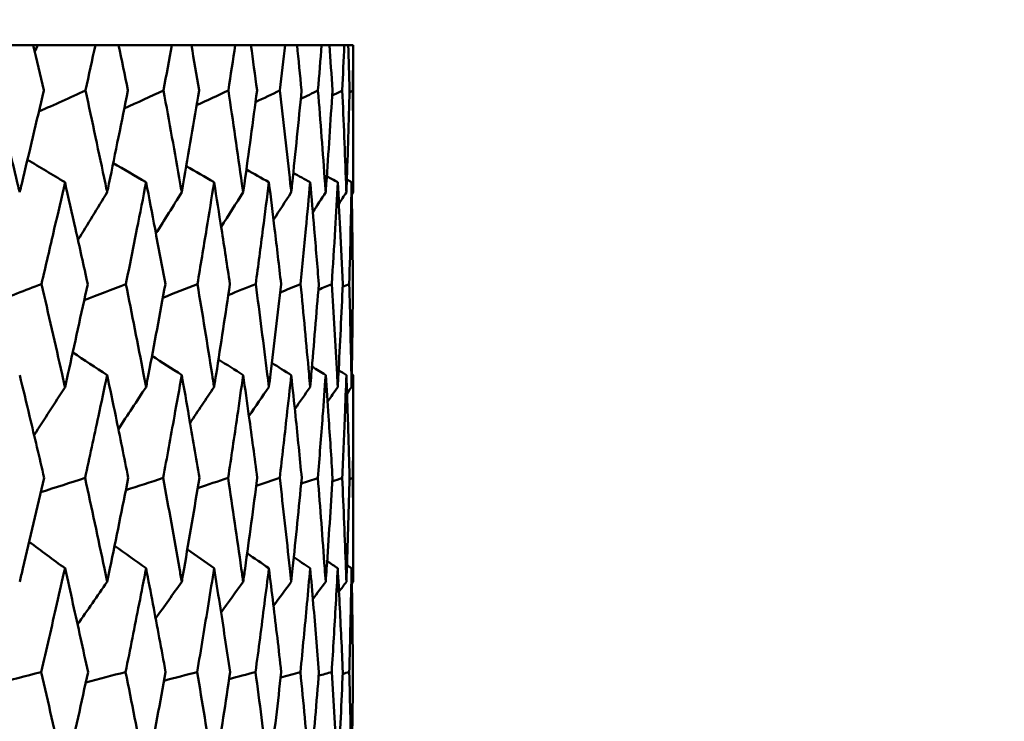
# Model space of a CAD drawing. Header units: millimetres. Extents: x 622 to 2742, y 42 to 2031.
# Tile 22 of 85: x 890.92 to 896.54, y 125.59 to 129.6. Entities that reach past the tile are written whole.
import ezdxf

# ---------------------------------------------------------------- set-up
doc = ezdxf.new("R2010")
doc.units = ezdxf.units.MM
doc.header["$LTSCALE"] = 10
doc.layers.add('Widoczne (ISO)', color=7, linetype='Continuous', lineweight=50)

msp = doc.modelspace()

# ---------------------------------------------------------------- linework, layer by layer
at = {"layer": 'Widoczne (ISO)'}
for p, q in [((890.9968, 129.4535), (890.8433, 129.4535)), ((890.9968, 129.4535), (891.0265, 129.4535)), ((891.0265, 129.4535), (891.3526, 129.4535)), ((891.4854, 129.4535), (891.3526, 129.4535)), ((891.4854, 129.4535), (891.7889, 129.4535)), ((891.9003, 129.4535), (891.7889, 129.4535)), ((891.9003, 129.4535), (892.1503, 129.4535)), ((892.24, 129.4535), (892.1503, 129.4535)), ((892.24, 129.4535), (892.4354, 129.4535)), ((892.503, 129.4535), (892.4354, 129.4535)), ((892.503, 129.4535), (892.6431, 129.4535)), ((892.6883, 129.4535), (892.6431, 129.4535)), ((892.6883, 129.4535), (892.7727, 129.4535)), ((892.7953, 129.4535), (892.7727, 129.4535)), ((892.7953, 129.4535), (892.8234, 129.4535)), ((892.8243, 129.4535), (892.8234, 129.4535)), ((892.8243, 129.4535), (892.8243, 128.6132)), ((892.8243, 127.5705), (892.8243, 126.3908))]:
    msp.add_line(p, q, dxfattribs=at)
msp.add_circle((872.8243, 92.4211), 50, dxfattribs=at)
for points, knots in [([(891.0584, 129.1942), (891.0582, 129.1948), (891.0581, 129.1953), (891.0378, 129.2817), (891.0174, 129.3676), (890.9968, 129.4535)], [0.02951568, 0.02951568, 0.02951568, 0.02951568, 0.02969929, 0.02969929, 0.05939589, 0.05939589, 0.05939589, 0.05939589]), ([(891.3526, 129.4535), (891.3341, 129.3676), (891.3154, 129.2817), (891.2964, 129.1953), (891.2963, 129.1948), (891.2962, 129.1942)], [0, 0, 0, 0, 0.02969567, 0.02969567, 0.02988021, 0.02988021, 0.02988021, 0.02988021]), ([(891.5383, 129.1942), (891.5382, 129.1948), (891.5381, 129.1953), (891.5206, 129.2817), (891.5031, 129.3676), (891.4854, 129.4535)], [0.02951568, 0.02951568, 0.02951568, 0.02951568, 0.02969929, 0.02969929, 0.05939589, 0.05939589, 0.05939589, 0.05939589]), ([(891.7889, 129.4535), (891.7733, 129.3676), (891.7575, 129.2817), (891.7414, 129.1953), (891.7413, 129.1948), (891.7412, 129.1942)], [0, 0, 0, 0, 0.02969567, 0.02969567, 0.02988021, 0.02988021, 0.02988021, 0.02988021]), ([(891.9444, 129.1942), (891.9443, 129.1948), (891.9443, 129.1953), (891.9297, 129.2817), (891.9151, 129.3676), (891.9003, 129.4535)], [0.02951568, 0.02951568, 0.02951568, 0.02951568, 0.02969929, 0.02969929, 0.05939589, 0.05939589, 0.05939589, 0.05939589]), ([(892.1503, 129.4535), (892.1376, 129.3676), (892.1248, 129.2817), (892.1117, 129.1953), (892.1116, 129.1948), (892.1115, 129.1942)], [0, 0, 0, 0, 0.02969567, 0.02969567, 0.02988021, 0.02988021, 0.02988021, 0.02988021]), ([(892.2751, 129.1942), (892.275, 129.1948), (892.2749, 129.1953), (892.2634, 129.2817), (892.2518, 129.3676), (892.24, 129.4535)], [0.02951568, 0.02951568, 0.02951568, 0.02951568, 0.02969929, 0.02969929, 0.05939589, 0.05939589, 0.05939589, 0.05939589]), ([(892.4354, 129.4535), (892.4258, 129.3676), (892.4159, 129.2817), (892.4058, 129.1953), (892.4058, 129.1948), (892.4057, 129.1942)], [0, 0, 0, 0, 0.02969567, 0.02969567, 0.02988021, 0.02988021, 0.02988021, 0.02988021]), ([(892.529, 129.1942), (892.5289, 129.1948), (892.5289, 129.1953), (892.5204, 129.2817), (892.5118, 129.3676), (892.503, 129.4535)], [0.02951568, 0.02951568, 0.02951568, 0.02951568, 0.02969929, 0.02969929, 0.05939589, 0.05939589, 0.05939589, 0.05939589]), ([(892.6431, 129.4535), (892.6365, 129.3676), (892.6297, 129.2817), (892.6227, 129.1953), (892.6227, 129.1948), (892.6227, 129.1942)], [0, 0, 0, 0, 0.02969567, 0.02969567, 0.02988021, 0.02988021, 0.02988021, 0.02988021]), ([(892.7051, 129.1942), (892.705, 129.1948), (892.705, 129.1953), (892.6996, 129.2817), (892.6941, 129.3676), (892.6883, 129.4535)], [0.02951568, 0.02951568, 0.02951568, 0.02951568, 0.02969929, 0.02969929, 0.05939589, 0.05939589, 0.05939589, 0.05939589]), ([(892.7727, 129.4535), (892.7691, 129.3676), (892.7654, 129.2817), (892.7615, 129.1953), (892.7615, 129.1948), (892.7614, 129.1942)], [0, 0, 0, 0, 0.02969567, 0.02969567, 0.02988021, 0.02988021, 0.02988021, 0.02988021]), ([(892.8027, 129.1942), (892.8027, 129.1948), (892.8027, 129.1953), (892.8004, 129.2817), (892.7979, 129.3676), (892.7953, 129.4535)], [0.02951568, 0.02951568, 0.02951568, 0.02951568, 0.02969929, 0.02969929, 0.05939589, 0.05939589, 0.05939589, 0.05939589]), ([(892.8234, 129.4535), (892.823, 129.3676), (892.8224, 129.2817), (892.8216, 129.1953), (892.8216, 129.1948), (892.8215, 129.1942)], [0, 0, 0, 0, 0.02969567, 0.02969567, 0.02988021, 0.02988021, 0.02988021, 0.02988021]), ([(890.7783, 129.1942), (890.8226, 129.0169), (890.8661, 128.8396), (890.9129, 128.6459), (890.9169, 128.6295), (890.9208, 128.6132)], [0.0297954, 0.0297954, 0.0297954, 0.0297954, 0.09092493, 0.09092493, 0.09655955, 0.09655955, 0.09655955, 0.09655955]), ([(890.9208, 128.6132), (890.9247, 128.6294), (890.9286, 128.6457), (890.9751, 128.8394), (891.0171, 129.0168), (891.0584, 129.1942)], [0.0853813, 0.0853813, 0.0853813, 0.0853813, 0.09097809, 0.09097809, 0.15214536, 0.15214536, 0.15214536, 0.15214536]), ([(891.2962, 129.1942), (891.3347, 129.0169), (891.3725, 128.8396), (891.413, 128.6459), (891.4164, 128.6295), (891.4198, 128.6132)], [0.0297954, 0.0297954, 0.0297954, 0.0297954, 0.09092493, 0.09092493, 0.09655955, 0.09655955, 0.09655955, 0.09655955]), ([(891.4198, 128.6132), (891.4232, 128.6294), (891.4265, 128.6457), (891.4667, 128.8394), (891.5029, 129.0168), (891.5383, 129.1942)], [0.0853813, 0.0853813, 0.0853813, 0.0853813, 0.09097809, 0.09097809, 0.15214536, 0.15214536, 0.15214536, 0.15214536]), ([(891.7412, 129.1942), (891.7738, 129.0169), (891.8057, 128.8396), (891.8397, 128.6459), (891.8425, 128.6295), (891.8454, 128.6132)], [0.0297954, 0.0297954, 0.0297954, 0.0297954, 0.09092493, 0.09092493, 0.09655955, 0.09655955, 0.09655955, 0.09655955]), ([(891.8454, 128.6132), (891.8482, 128.6294), (891.8511, 128.6457), (891.8848, 128.8394), (891.915, 129.0168), (891.9444, 129.1942)], [0.0853813, 0.0853813, 0.0853813, 0.0853813, 0.09097809, 0.09097809, 0.15214536, 0.15214536, 0.15214536, 0.15214536]), ([(892.1115, 129.1942), (892.1381, 129.0169), (892.1639, 128.8396), (892.1913, 128.6459), (892.1936, 128.6295), (892.1959, 128.6132)], [0.0297954, 0.0297954, 0.0297954, 0.0297954, 0.09092493, 0.09092493, 0.09655955, 0.09655955, 0.09655955, 0.09655955]), ([(892.1959, 128.6132), (892.1982, 128.6294), (892.2005, 128.6457), (892.2276, 128.8394), (892.2517, 129.0168), (892.2751, 129.1942)], [0.0853813, 0.0853813, 0.0853813, 0.0853813, 0.09097809, 0.09097809, 0.15214536, 0.15214536, 0.15214536, 0.15214536]), ([(892.4057, 129.1942), (892.4262, 129.0169), (892.4458, 128.8396), (892.4665, 128.6459), (892.4683, 128.6295), (892.47, 128.6132)], [0.0297954, 0.0297954, 0.0297954, 0.0297954, 0.09092493, 0.09092493, 0.09655955, 0.09655955, 0.09655955, 0.09655955]), ([(892.47, 128.6132), (892.4717, 128.6294), (892.4734, 128.6457), (892.4938, 128.8394), (892.5118, 129.0168), (892.529, 129.1942)], [0.0853813, 0.0853813, 0.0853813, 0.0853813, 0.09097809, 0.09097809, 0.15214536, 0.15214536, 0.15214536, 0.15214536]), ([(892.6227, 129.1942), (892.6369, 129.0169), (892.6503, 128.8396), (892.6642, 128.6459), (892.6654, 128.6295), (892.6665, 128.6132)], [0.0297954, 0.0297954, 0.0297954, 0.0297954, 0.09092493, 0.09092493, 0.09655955, 0.09655955, 0.09655955, 0.09655955]), ([(892.6665, 128.6132), (892.6677, 128.6294), (892.6688, 128.6457), (892.6824, 128.8394), (892.6941, 129.0168), (892.7051, 129.1942)], [0.0853813, 0.0853813, 0.0853813, 0.0853813, 0.09097809, 0.09097809, 0.15214536, 0.15214536, 0.15214536, 0.15214536]), ([(892.7614, 129.1942), (892.7694, 129.0169), (892.7766, 128.8396), (892.7836, 128.6459), (892.7842, 128.6295), (892.7848, 128.6132)], [0.0297954, 0.0297954, 0.0297954, 0.0297954, 0.09092493, 0.09092493, 0.09655955, 0.09655955, 0.09655955, 0.09655955]), ([(892.7848, 128.6132), (892.7854, 128.6294), (892.7859, 128.6457), (892.7927, 128.8394), (892.7981, 129.0168), (892.8027, 129.1942)], [0.0853813, 0.0853813, 0.0853813, 0.0853813, 0.09097809, 0.09097809, 0.15214536, 0.15214536, 0.15214536, 0.15214536]), ([(892.8215, 129.1942), (892.8232, 129.0169), (892.8241, 128.8396), (892.8242, 128.6459), (892.8243, 128.6295), (892.8243, 128.6132)], [0.0297954, 0.0297954, 0.0297954, 0.0297954, 0.09092493, 0.09092493, 0.09655955, 0.09655955, 0.09655955, 0.09655955]), ([(891.1793, 128.6709), (891.1592, 128.582), (891.1388, 128.4931), (891.0941, 128.2993), (891.0696, 128.1945), (891.0449, 128.0896)], [0.03078053, 0.03078053, 0.03078053, 0.03078053, 0.06149921, 0.06149921, 0.09773041, 0.09773041, 0.09773041, 0.09773041]), ([(891.3087, 128.0896), (891.2859, 128.1944), (891.2627, 128.2993), (891.2195, 128.4931), (891.1995, 128.582), (891.1793, 128.6709)], [0.02528165, 0.02528165, 0.02528165, 0.02528165, 0.06150593, 0.06150593, 0.09223152, 0.09223152, 0.09223152, 0.09223152]), ([(891.6419, 128.6709), (891.6247, 128.582), (891.6073, 128.4931), (891.569, 128.2993), (891.548, 128.1945), (891.5268, 128.0896)], [0.03078053, 0.03078053, 0.03078053, 0.03078053, 0.06149921, 0.06149921, 0.09773041, 0.09773041, 0.09773041, 0.09773041]), ([(891.7518, 128.0896), (891.7324, 128.1944), (891.7128, 128.2993), (891.6761, 128.4931), (891.6591, 128.582), (891.6419, 128.6709)], [0.02528165, 0.02528165, 0.02528165, 0.02528165, 0.06150593, 0.06150593, 0.09223152, 0.09223152, 0.09223152, 0.09223152]), ([(892.0301, 128.6709), (892.0159, 128.582), (892.0016, 128.4931), (891.9699, 128.2993), (891.9525, 128.1945), (891.9348, 128.0896)], [0.03078053, 0.03078053, 0.03078053, 0.03078053, 0.06149921, 0.06149921, 0.09773041, 0.09773041, 0.09773041, 0.09773041]), ([(892.1201, 128.0896), (892.1044, 128.1944), (892.0884, 128.2993), (892.0583, 128.4931), (892.0443, 128.582), (892.0301, 128.6709)], [0.02528165, 0.02528165, 0.02528165, 0.02528165, 0.06150593, 0.06150593, 0.09223152, 0.09223152, 0.09223152, 0.09223152]), ([(892.3426, 128.6709), (892.3315, 128.582), (892.3202, 128.4931), (892.2953, 128.2993), (892.2815, 128.1945), (892.2674, 128.0896)], [0.03078053, 0.03078053, 0.03078053, 0.03078053, 0.06149921, 0.06149921, 0.09773041, 0.09773041, 0.09773041, 0.09773041]), ([(892.4123, 128.0896), (892.4003, 128.1944), (892.3879, 128.2993), (892.3646, 128.4931), (892.3537, 128.582), (892.3426, 128.6709)], [0.02528165, 0.02528165, 0.02528165, 0.02528165, 0.06150593, 0.06150593, 0.09223152, 0.09223152, 0.09223152, 0.09223152]), ([(892.578, 128.6709), (892.5701, 128.582), (892.5619, 128.4931), (892.5438, 128.2993), (892.5337, 128.1945), (892.5233, 128.0896)], [0.03078053, 0.03078053, 0.03078053, 0.03078053, 0.06149921, 0.06149921, 0.09773041, 0.09773041, 0.09773041, 0.09773041]), ([(892.6273, 128.0896), (892.6189, 128.1944), (892.6102, 128.2993), (892.5937, 128.4931), (892.586, 128.582), (892.578, 128.6709)], [0.02528165, 0.02528165, 0.02528165, 0.02528165, 0.06150593, 0.06150593, 0.09223152, 0.09223152, 0.09223152, 0.09223152]), ([(892.7355, 128.6709), (892.7307, 128.582), (892.7257, 128.4931), (892.7145, 128.2993), (892.7081, 128.1945), (892.7015, 128.0896)], [0.03078053, 0.03078053, 0.03078053, 0.03078053, 0.06149921, 0.06149921, 0.09773041, 0.09773041, 0.09773041, 0.09773041]), ([(892.764, 128.0896), (892.7594, 128.1944), (892.7544, 128.2993), (892.7449, 128.4931), (892.7403, 128.582), (892.7355, 128.6709)], [0.02528165, 0.02528165, 0.02528165, 0.02528165, 0.06150593, 0.06150593, 0.09223152, 0.09223152, 0.09223152, 0.09223152]), ([(892.8144, 128.6709), (892.8128, 128.582), (892.811, 128.4931), (892.8067, 128.2993), (892.8041, 128.1945), (892.8012, 128.0896)], [0.03078053, 0.03078053, 0.03078053, 0.03078053, 0.06149921, 0.06149921, 0.09773041, 0.09773041, 0.09773041, 0.09773041]), ([(892.8221, 128.0896), (892.8212, 128.1944), (892.82, 128.2993), (892.8174, 128.4931), (892.816, 128.582), (892.8144, 128.6709)], [0.02528165, 0.02528165, 0.02528165, 0.02528165, 0.06150593, 0.06150593, 0.09223152, 0.09223152, 0.09223152, 0.09223152]), ([(891.0449, 128.0896), (891.0849, 127.9181), (891.1243, 127.7465), (891.1684, 127.5507), (891.1739, 127.5265), (891.1793, 127.5022)], [0.02983351, 0.02983351, 0.02983351, 0.02983351, 0.0889495, 0.0889495, 0.09731113, 0.09731113, 0.09731113, 0.09731113]), ([(891.1793, 127.5022), (891.1848, 127.5264), (891.1902, 127.5505), (891.2339, 127.7463), (891.2717, 127.918), (891.3087, 128.0896)], [0.0806421, 0.0806421, 0.0806421, 0.0806421, 0.08897282, 0.08897282, 0.14811965, 0.14811965, 0.14811965, 0.14811965]), ([(891.5268, 128.0896), (891.5611, 127.9181), (891.5948, 127.7465), (891.6326, 127.5507), (891.6372, 127.5265), (891.6419, 127.5022)], [0.02983351, 0.02983351, 0.02983351, 0.02983351, 0.0889495, 0.0889495, 0.09731113, 0.09731113, 0.09731113, 0.09731113]), ([(891.6419, 127.5022), (891.6465, 127.5264), (891.6511, 127.5505), (891.6884, 127.7463), (891.7204, 127.918), (891.7518, 128.0896)], [0.0806421, 0.0806421, 0.0806421, 0.0806421, 0.08897282, 0.08897282, 0.14811965, 0.14811965, 0.14811965, 0.14811965]), ([(891.9348, 128.0896), (891.9634, 127.9181), (891.9914, 127.7465), (892.0225, 127.5507), (892.0263, 127.5265), (892.0301, 127.5022)], [0.02983351, 0.02983351, 0.02983351, 0.02983351, 0.0889495, 0.0889495, 0.09731113, 0.09731113, 0.09731113, 0.09731113]), ([(892.0301, 127.5022), (892.0339, 127.5264), (892.0377, 127.5505), (892.0684, 127.7463), (892.0946, 127.918), (892.1201, 128.0896)], [0.0806421, 0.0806421, 0.0806421, 0.0806421, 0.08897282, 0.08897282, 0.14811965, 0.14811965, 0.14811965, 0.14811965]), ([(892.2674, 128.0896), (892.2902, 127.9181), (892.3122, 127.7465), (892.3366, 127.5507), (892.3396, 127.5265), (892.3426, 127.5022)], [0.02983351, 0.02983351, 0.02983351, 0.02983351, 0.0889495, 0.0889495, 0.09731113, 0.09731113, 0.09731113, 0.09731113]), ([(892.3426, 127.5022), (892.3456, 127.5264), (892.3485, 127.5505), (892.3725, 127.7463), (892.3928, 127.918), (892.4123, 128.0896)], [0.0806421, 0.0806421, 0.0806421, 0.0806421, 0.08897282, 0.08897282, 0.14811965, 0.14811965, 0.14811965, 0.14811965]), ([(892.5233, 128.0896), (892.5401, 127.9181), (892.5562, 127.7465), (892.5737, 127.5507), (892.5759, 127.5265), (892.578, 127.5022)], [0.02983351, 0.02983351, 0.02983351, 0.02983351, 0.0889495, 0.0889495, 0.09731113, 0.09731113, 0.09731113, 0.09731113]), ([(892.578, 127.5022), (892.5802, 127.5264), (892.5823, 127.5505), (892.5994, 127.7463), (892.6137, 127.918), (892.6273, 128.0896)], [0.0806421, 0.0806421, 0.0806421, 0.0806421, 0.08897282, 0.08897282, 0.14811965, 0.14811965, 0.14811965, 0.14811965]), ([(892.7015, 128.0896), (892.7122, 127.9181), (892.7223, 127.7465), (892.7329, 127.5507), (892.7342, 127.5265), (892.7355, 127.5022)], [0.02983351, 0.02983351, 0.02983351, 0.02983351, 0.0889495, 0.0889495, 0.09731113, 0.09731113, 0.09731113, 0.09731113]), ([(892.7355, 127.5022), (892.7368, 127.5264), (892.7381, 127.5505), (892.7482, 127.7463), (892.7565, 127.918), (892.764, 128.0896)], [0.0806421, 0.0806421, 0.0806421, 0.0806421, 0.08897282, 0.08897282, 0.14811965, 0.14811965, 0.14811965, 0.14811965]), ([(892.8012, 128.0896), (892.8059, 127.9181), (892.8098, 127.7465), (892.8135, 127.5507), (892.814, 127.5265), (892.8144, 127.5022)], [0.02983351, 0.02983351, 0.02983351, 0.02983351, 0.0889495, 0.0889495, 0.09731113, 0.09731113, 0.09731113, 0.09731113]), ([(892.8144, 127.5022), (892.8148, 127.5264), (892.8152, 127.5505), (892.8185, 127.7463), (892.8206, 127.918), (892.8221, 128.0896)], [0.0806421, 0.0806421, 0.0806421, 0.0806421, 0.08897282, 0.08897282, 0.14811965, 0.14811965, 0.14811965, 0.14811965]), ([(891.0608, 126.9831), (891.0334, 127.1004), (891.0056, 127.2178), (890.9588, 127.4136), (890.9398, 127.4921), (890.9208, 127.5705)], [0.02104899, 0.02104899, 0.02104899, 0.02104899, 0.0615671, 0.0615671, 0.08866561, 0.08866561, 0.08866561, 0.08866561]), ([(891.4198, 127.5705), (891.4033, 127.4921), (891.3867, 127.4136), (891.3449, 127.2178), (891.3196, 127.1004), (891.2939, 126.9831)], [0.03448054, 0.03448054, 0.03448054, 0.03448054, 0.06157222, 0.06157222, 0.10209717, 0.10209717, 0.10209717, 0.10209717]), ([(891.5404, 126.9831), (891.5169, 127.1004), (891.493, 127.2178), (891.4526, 127.4136), (891.4363, 127.4921), (891.4198, 127.5705)], [0.02104899, 0.02104899, 0.02104899, 0.02104899, 0.0615671, 0.0615671, 0.08866561, 0.08866561, 0.08866561, 0.08866561]), ([(891.8454, 127.5705), (891.8316, 127.4921), (891.8176, 127.4136), (891.7824, 127.2178), (891.761, 127.1004), (891.7393, 126.9831)], [0.03448054, 0.03448054, 0.03448054, 0.03448054, 0.06157222, 0.06157222, 0.10209717, 0.10209717, 0.10209717, 0.10209717]), ([(891.9462, 126.9831), (891.9266, 127.1004), (891.9067, 127.2178), (891.8729, 127.4136), (891.8592, 127.4921), (891.8454, 127.5705)], [0.02104899, 0.02104899, 0.02104899, 0.02104899, 0.0615671, 0.0615671, 0.08866561, 0.08866561, 0.08866561, 0.08866561]), ([(892.1959, 127.5705), (892.1848, 127.4921), (892.1735, 127.4136), (892.145, 127.2178), (892.1276, 127.1004), (892.1099, 126.9831)], [0.03448054, 0.03448054, 0.03448054, 0.03448054, 0.06157222, 0.06157222, 0.10209717, 0.10209717, 0.10209717, 0.10209717]), ([(892.2765, 126.9831), (892.2609, 127.1004), (892.2451, 127.2178), (892.218, 127.4136), (892.207, 127.4921), (892.1959, 127.5705)], [0.02104899, 0.02104899, 0.02104899, 0.02104899, 0.0615671, 0.0615671, 0.08866561, 0.08866561, 0.08866561, 0.08866561]), ([(892.47, 127.5705), (892.4616, 127.4921), (892.4531, 127.4136), (892.4314, 127.2178), (892.4181, 127.1004), (892.4045, 126.9831)], [0.03448054, 0.03448054, 0.03448054, 0.03448054, 0.06157222, 0.06157222, 0.10209717, 0.10209717, 0.10209717, 0.10209717]), ([(892.53, 126.9831), (892.5186, 127.1004), (892.5068, 127.2178), (892.4866, 127.4136), (892.4784, 127.4921), (892.47, 127.5705)], [0.02104899, 0.02104899, 0.02104899, 0.02104899, 0.0615671, 0.0615671, 0.08866561, 0.08866561, 0.08866561, 0.08866561]), ([(892.6665, 127.5705), (892.6609, 127.4921), (892.6552, 127.4136), (892.6405, 127.2178), (892.6313, 127.1004), (892.6218, 126.9831)], [0.03448054, 0.03448054, 0.03448054, 0.03448054, 0.06157222, 0.06157222, 0.10209717, 0.10209717, 0.10209717, 0.10209717]), ([(892.7057, 126.9831), (892.6985, 127.1004), (892.6909, 127.2178), (892.6776, 127.4136), (892.6722, 127.4921), (892.6665, 127.5705)], [0.02104899, 0.02104899, 0.02104899, 0.02104899, 0.0615671, 0.0615671, 0.08866561, 0.08866561, 0.08866561, 0.08866561]), ([(892.7848, 127.5705), (892.782, 127.4921), (892.779, 127.4136), (892.7713, 127.2178), (892.7663, 127.1004), (892.761, 126.9831)], [0.03448054, 0.03448054, 0.03448054, 0.03448054, 0.06157222, 0.06157222, 0.10209717, 0.10209717, 0.10209717, 0.10209717]), ([(892.803, 126.9831), (892.7999, 127.1004), (892.7965, 127.2178), (892.7903, 127.4136), (892.7876, 127.4921), (892.7848, 127.5705)], [0.02104899, 0.02104899, 0.02104899, 0.02104899, 0.0615671, 0.0615671, 0.08866561, 0.08866561, 0.08866561, 0.08866561]), ([(892.8243, 127.5705), (892.8243, 127.4921), (892.8241, 127.4136), (892.8234, 127.2178), (892.8226, 127.1004), (892.8215, 126.9831)], [0.03448054, 0.03448054, 0.03448054, 0.03448054, 0.06157222, 0.06157222, 0.10209717, 0.10209717, 0.10209717, 0.10209717]), ([(890.9208, 126.3908), (890.9269, 126.4159), (890.9329, 126.4411), (890.9802, 126.6385), (891.0208, 126.8108), (891.0608, 126.9831)], [0.07597559, 0.07597559, 0.07597559, 0.07597559, 0.08464777, 0.08464777, 0.14401425, 0.14401425, 0.14401425, 0.14401425]), ([(891.2939, 126.9831), (891.3313, 126.8109), (891.368, 126.6387), (891.4093, 126.4412), (891.4145, 126.416), (891.4198, 126.3908)], [0.02530969, 0.02530969, 0.02530969, 0.02530969, 0.08465152, 0.08465152, 0.09334823, 0.09334823, 0.09334823, 0.09334823]), ([(891.4198, 126.3908), (891.425, 126.4159), (891.4302, 126.4411), (891.4711, 126.6385), (891.5061, 126.8108), (891.5404, 126.9831)], [0.07597559, 0.07597559, 0.07597559, 0.07597559, 0.08464777, 0.08464777, 0.14401425, 0.14401425, 0.14401425, 0.14401425]), ([(891.7393, 126.9831), (891.7709, 126.8109), (891.8018, 126.6387), (891.8366, 126.4412), (891.841, 126.416), (891.8454, 126.3908)], [0.02530969, 0.02530969, 0.02530969, 0.02530969, 0.08465152, 0.08465152, 0.09334823, 0.09334823, 0.09334823, 0.09334823]), ([(891.8454, 126.3908), (891.8498, 126.4159), (891.8542, 126.4411), (891.8884, 126.6385), (891.9176, 126.8108), (891.9462, 126.9831)], [0.07597559, 0.07597559, 0.07597559, 0.07597559, 0.08464777, 0.08464777, 0.14401425, 0.14401425, 0.14401425, 0.14401425]), ([(892.1099, 126.9831), (892.1357, 126.8109), (892.1608, 126.6387), (892.1888, 126.4412), (892.1924, 126.416), (892.1959, 126.3908)], [0.02530969, 0.02530969, 0.02530969, 0.02530969, 0.08465152, 0.08465152, 0.09334823, 0.09334823, 0.09334823, 0.09334823]), ([(892.1959, 126.3908), (892.1995, 126.4159), (892.203, 126.4411), (892.2305, 126.6385), (892.2538, 126.8108), (892.2765, 126.9831)], [0.07597559, 0.07597559, 0.07597559, 0.07597559, 0.08464777, 0.08464777, 0.14401425, 0.14401425, 0.14401425, 0.14401425]), ([(892.4045, 126.9831), (892.4243, 126.8109), (892.4435, 126.6387), (892.4646, 126.4412), (892.4673, 126.416), (892.47, 126.3908)], [0.02530969, 0.02530969, 0.02530969, 0.02530969, 0.08465152, 0.08465152, 0.09334823, 0.09334823, 0.09334823, 0.09334823]), ([(892.47, 126.3908), (892.4727, 126.4159), (892.4753, 126.4411), (892.496, 126.6385), (892.5133, 126.8108), (892.53, 126.9831)], [0.07597559, 0.07597559, 0.07597559, 0.07597559, 0.08464777, 0.08464777, 0.14401425, 0.14401425, 0.14401425, 0.14401425]), ([(892.6218, 126.9831), (892.6356, 126.8109), (892.6487, 126.6387), (892.663, 126.4412), (892.6648, 126.416), (892.6665, 126.3908)], [0.02530969, 0.02530969, 0.02530969, 0.02530969, 0.08465152, 0.08465152, 0.09334823, 0.09334823, 0.09334823, 0.09334823]), ([(892.6665, 126.3908), (892.6683, 126.4159), (892.6701, 126.4411), (892.6839, 126.6385), (892.6951, 126.8108), (892.7057, 126.9831)], [0.07597559, 0.07597559, 0.07597559, 0.07597559, 0.08464777, 0.08464777, 0.14401425, 0.14401425, 0.14401425, 0.14401425]), ([(892.761, 126.9831), (892.7687, 126.8109), (892.7757, 126.6387), (892.783, 126.4412), (892.7839, 126.416), (892.7848, 126.3908)], [0.02530969, 0.02530969, 0.02530969, 0.02530969, 0.08465152, 0.08465152, 0.09334823, 0.09334823, 0.09334823, 0.09334823]), ([(892.7848, 126.3908), (892.7857, 126.4159), (892.7866, 126.4411), (892.7933, 126.6385), (892.7985, 126.8108), (892.803, 126.9831)], [0.07597559, 0.07597559, 0.07597559, 0.07597559, 0.08464777, 0.08464777, 0.14401425, 0.14401425, 0.14401425, 0.14401425]), ([(892.8215, 126.9831), (892.8231, 126.8109), (892.824, 126.6387), (892.8242, 126.4412), (892.8243, 126.416), (892.8243, 126.3908)], [0.02530969, 0.02530969, 0.02530969, 0.02530969, 0.08465152, 0.08465152, 0.09334823, 0.09334823, 0.09334823, 0.09334823]), ([(891.1793, 126.4678), (891.164, 126.4001), (891.1486, 126.3325), (891.1034, 126.1351), (891.0734, 126.0053), (891.0429, 125.8756)], [0.03825175, 0.03825175, 0.03825175, 0.03825175, 0.06160817, 0.06160817, 0.10638617, 0.10638617, 0.10638617, 0.10638617]), ([(891.3106, 125.8756), (891.2824, 126.0053), (891.2539, 126.135), (891.2098, 126.3324), (891.1946, 126.4001), (891.1793, 126.4678)], [0.01681985, 0.01681985, 0.01681985, 0.01681985, 0.06159108, 0.06159108, 0.08495433, 0.08495433, 0.08495433, 0.08495433]), ([(891.6419, 126.4678), (891.6288, 126.4001), (891.6157, 126.3325), (891.577, 126.1351), (891.5512, 126.0053), (891.525, 125.8756)], [0.03825175, 0.03825175, 0.03825175, 0.03825175, 0.06160817, 0.06160817, 0.10638617, 0.10638617, 0.10638617, 0.10638617]), ([(891.7534, 125.8756), (891.7295, 126.0053), (891.7053, 126.135), (891.6679, 126.3324), (891.6549, 126.4001), (891.6419, 126.4678)], [0.01681985, 0.01681985, 0.01681985, 0.01681985, 0.06159108, 0.06159108, 0.08495433, 0.08495433, 0.08495433, 0.08495433]), ([(892.0301, 126.4678), (892.0194, 126.4001), (892.0085, 126.3325), (891.9766, 126.1351), (891.9552, 126.0053), (891.9334, 125.8756)], [0.03825175, 0.03825175, 0.03825175, 0.03825175, 0.06160817, 0.06160817, 0.10638617, 0.10638617, 0.10638617, 0.10638617]), ([(892.1214, 125.8756), (892.102, 126.0053), (892.0822, 126.135), (892.0515, 126.3324), (892.0409, 126.4001), (892.0301, 126.4678)], [0.01681985, 0.01681985, 0.01681985, 0.01681985, 0.06159108, 0.06159108, 0.08495433, 0.08495433, 0.08495433, 0.08495433]), ([(892.3426, 126.4678), (892.3342, 126.4001), (892.3257, 126.3325), (892.3005, 126.1351), (892.2836, 126.0053), (892.2663, 125.8756)], [0.03825175, 0.03825175, 0.03825175, 0.03825175, 0.06160817, 0.06160817, 0.10638617, 0.10638617, 0.10638617, 0.10638617]), ([(892.4133, 125.8756), (892.3985, 126.0053), (892.3832, 126.135), (892.3593, 126.3324), (892.351, 126.4001), (892.3426, 126.4678)], [0.01681985, 0.01681985, 0.01681985, 0.01681985, 0.06159108, 0.06159108, 0.08495433, 0.08495433, 0.08495433, 0.08495433]), ([(892.578, 126.4678), (892.572, 126.4001), (892.5659, 126.3325), (892.5476, 126.1351), (892.5353, 126.0053), (892.5225, 125.8756)], [0.03825175, 0.03825175, 0.03825175, 0.03825175, 0.06160817, 0.06160817, 0.10638617, 0.10638617, 0.10638617, 0.10638617]), ([(892.6279, 125.8756), (892.6176, 126.0053), (892.6069, 126.135), (892.59, 126.3324), (892.584, 126.4001), (892.578, 126.4678)], [0.01681985, 0.01681985, 0.01681985, 0.01681985, 0.06159108, 0.06159108, 0.08495433, 0.08495433, 0.08495433, 0.08495433]), ([(892.7355, 126.4678), (892.7319, 126.4001), (892.7281, 126.3325), (892.7169, 126.1351), (892.7091, 126.0053), (892.701, 125.8756)], [0.03825175, 0.03825175, 0.03825175, 0.03825175, 0.06160817, 0.06160817, 0.10638617, 0.10638617, 0.10638617, 0.10638617]), ([(892.7644, 125.8756), (892.7587, 126.0053), (892.7526, 126.135), (892.7426, 126.3324), (892.7391, 126.4001), (892.7355, 126.4678)], [0.01681985, 0.01681985, 0.01681985, 0.01681985, 0.06159108, 0.06159108, 0.08495433, 0.08495433, 0.08495433, 0.08495433]), ([(892.8144, 126.4678), (892.8132, 126.4001), (892.8119, 126.3325), (892.8077, 126.1351), (892.8045, 126.0053), (892.801, 125.8756)], [0.03825175, 0.03825175, 0.03825175, 0.03825175, 0.06160817, 0.06160817, 0.10638617, 0.10638617, 0.10638617, 0.10638617]), ([(892.8221, 125.8756), (892.8211, 126.0053), (892.8196, 126.135), (892.8167, 126.3324), (892.8156, 126.4001), (892.8144, 126.4678)], [0.01681985, 0.01681985, 0.01681985, 0.01681985, 0.06159108, 0.06159108, 0.08495433, 0.08495433, 0.08495433, 0.08495433]), ([(891.0429, 125.8756), (891.0833, 125.7026), (891.123, 125.5296), (891.1678, 125.331), (891.1736, 125.3054), (891.1793, 125.2798)], [0.02053386, 0.02053386, 0.02053386, 0.02053386, 0.08016461, 0.08016461, 0.08898694, 0.08898694, 0.08898694, 0.08898694]), ([(891.1793, 125.2798), (891.1851, 125.3053), (891.1908, 125.3309), (891.2352, 125.5295), (891.2732, 125.7025), (891.3106, 125.8756)], [0.07138254, 0.07138254, 0.07138254, 0.07138254, 0.08018544, 0.08018544, 0.13983561, 0.13983561, 0.13983561, 0.13983561]), ([(891.525, 125.8756), (891.5597, 125.7026), (891.5938, 125.5296), (891.632, 125.331), (891.637, 125.3054), (891.6419, 125.2798)], [0.02053386, 0.02053386, 0.02053386, 0.02053386, 0.08016461, 0.08016461, 0.08898694, 0.08898694, 0.08898694, 0.08898694]), ([(891.6419, 125.2798), (891.6468, 125.3053), (891.6516, 125.3309), (891.6895, 125.5295), (891.7218, 125.7025), (891.7534, 125.8756)], [0.07138254, 0.07138254, 0.07138254, 0.07138254, 0.08018544, 0.08018544, 0.13983561, 0.13983561, 0.13983561, 0.13983561]), ([(891.9334, 125.8756), (891.9623, 125.7026), (891.9905, 125.5296), (892.022, 125.331), (892.0261, 125.3054), (892.0301, 125.2798)], [0.02053386, 0.02053386, 0.02053386, 0.02053386, 0.08016461, 0.08016461, 0.08898694, 0.08898694, 0.08898694, 0.08898694]), ([(892.0301, 125.2798), (892.0342, 125.3053), (892.0382, 125.3309), (892.0693, 125.5295), (892.0957, 125.7025), (892.1214, 125.8756)], [0.07138254, 0.07138254, 0.07138254, 0.07138254, 0.08018544, 0.08018544, 0.13983561, 0.13983561, 0.13983561, 0.13983561]), ([(892.2663, 125.8756), (892.2893, 125.7026), (892.3115, 125.5296), (892.3363, 125.331), (892.3394, 125.3054), (892.3426, 125.2798)], [0.02053386, 0.02053386, 0.02053386, 0.02053386, 0.08016461, 0.08016461, 0.08898694, 0.08898694, 0.08898694, 0.08898694]), ([(892.3426, 125.2798), (892.3457, 125.3053), (892.3489, 125.3309), (892.3731, 125.5295), (892.3936, 125.7025), (892.4133, 125.8756)], [0.07138254, 0.07138254, 0.07138254, 0.07138254, 0.08018544, 0.08018544, 0.13983561, 0.13983561, 0.13983561, 0.13983561]), ([(892.5225, 125.8756), (892.5394, 125.7026), (892.5557, 125.5296), (892.5735, 125.331), (892.5758, 125.3054), (892.578, 125.2798)], [0.02053386, 0.02053386, 0.02053386, 0.02053386, 0.08016461, 0.08016461, 0.08898694, 0.08898694, 0.08898694, 0.08898694]), ([(892.578, 125.2798), (892.5803, 125.3053), (892.5825, 125.3309), (892.5999, 125.5295), (892.6143, 125.7025), (892.6279, 125.8756)], [0.07138254, 0.07138254, 0.07138254, 0.07138254, 0.08018544, 0.08018544, 0.13983561, 0.13983561, 0.13983561, 0.13983561]), ([(892.701, 125.8756), (892.7118, 125.7026), (892.7219, 125.5296), (892.7328, 125.331), (892.7341, 125.3054), (892.7355, 125.2798)], [0.02053386, 0.02053386, 0.02053386, 0.02053386, 0.08016461, 0.08016461, 0.08898694, 0.08898694, 0.08898694, 0.08898694]), ([(892.7355, 125.2798), (892.7369, 125.3053), (892.7382, 125.3309), (892.7485, 125.5295), (892.7568, 125.7025), (892.7644, 125.8756)], [0.07138254, 0.07138254, 0.07138254, 0.07138254, 0.08018544, 0.08018544, 0.13983561, 0.13983561, 0.13983561, 0.13983561]), ([(892.801, 125.8756), (892.8057, 125.7026), (892.8097, 125.5296), (892.8135, 125.331), (892.8139, 125.3054), (892.8144, 125.2798)], [0.02053386, 0.02053386, 0.02053386, 0.02053386, 0.08016461, 0.08016461, 0.08898694, 0.08898694, 0.08898694, 0.08898694]), ([(892.8144, 125.2798), (892.8148, 125.3053), (892.8153, 125.3309), (892.8186, 125.5295), (892.8207, 125.7025), (892.8221, 125.8756)], [0.07138254, 0.07138254, 0.07138254, 0.07138254, 0.08018544, 0.08018544, 0.13983561, 0.13983561, 0.13983561, 0.13983561])]:
    msp.add_open_spline(points, degree=3, knots=knots, dxfattribs=at)
for points in [[(891.0265, 129.4535), (891.0195, 129.4413), (891.0126, 129.4291), (891.0056, 129.4169)], [(891.0302, 129.0736), (891.1189, 129.1138), (891.2075, 129.154), (891.2962, 129.1942)], [(891.5178, 129.0918), (891.5923, 129.1259), (891.6667, 129.1601), (891.7412, 129.1942)], [(891.9304, 129.1099), (891.9908, 129.138), (892.0511, 129.1661), (892.1115, 129.1942)], [(892.2663, 129.128), (892.3128, 129.1501), (892.3593, 129.1722), (892.4057, 129.1942)], [(892.5243, 129.1464), (892.5571, 129.1623), (892.5899, 129.1783), (892.6227, 129.1942)], [(892.7033, 129.1651), (892.7227, 129.1748), (892.7421, 129.1845), (892.7614, 129.1942)], [(892.8025, 129.1844), (892.8088, 129.1877), (892.8152, 129.1909), (892.8215, 129.1942)], [(891.1793, 128.6709), (891.108, 128.7135), (891.0366, 128.7561), (890.9652, 128.7987)], [(891.6419, 128.6709), (891.5794, 128.7073), (891.5169, 128.7437), (891.4543, 128.7801)], [(892.0301, 128.6709), (891.9771, 128.7011), (891.9242, 128.7314), (891.8712, 128.7616)], [(892.3426, 128.6709), (892.2997, 128.695), (892.2569, 128.719), (892.2141, 128.743)], [(892.578, 128.6709), (892.5459, 128.6887), (892.5138, 128.7065), (892.4817, 128.7243)], [(892.7355, 128.6709), (892.7147, 128.6824), (892.6938, 128.6938), (892.673, 128.7053)], [(892.8144, 128.6709), (892.8054, 128.6758), (892.7963, 128.6808), (892.7873, 128.6857)], [(891.4198, 128.6132), (891.3644, 128.5224), (891.309, 128.4317), (891.2534, 128.3411)], [(891.8454, 128.6132), (891.7964, 128.5346), (891.7472, 128.456), (891.698, 128.3775)], [(892.1959, 128.6132), (892.1541, 128.5474), (892.1122, 128.4816), (892.0703, 128.4158)], [(892.47, 128.6132), (892.4364, 128.561), (892.4027, 128.5087), (892.369, 128.4565)], [(892.6665, 128.6132), (892.6421, 128.5756), (892.6176, 128.5379), (892.593, 128.5003)], [(892.7848, 128.6132), (892.7705, 128.5914), (892.7563, 128.5696), (892.742, 128.5478)], [(892.8243, 128.6132), (892.8214, 128.6088), (892.8185, 128.6044), (892.8156, 128.6)], [(890.7659, 127.9818), (890.8589, 128.0177), (890.9519, 128.0537), (891.0449, 128.0896)], [(891.2886, 127.9968), (891.368, 128.0277), (891.4474, 128.0587), (891.5268, 128.0896)], [(891.7375, 128.0117), (891.8033, 128.0377), (891.8691, 128.0636), (891.9348, 128.0896)], [(892.1108, 128.0267), (892.163, 128.0477), (892.2152, 128.0686), (892.2674, 128.0896)], [(892.4069, 128.0419), (892.4457, 128.0578), (892.4845, 128.0737), (892.5233, 128.0896)], [(892.6247, 128.0573), (892.6503, 128.0681), (892.6759, 128.0788), (892.7015, 128.0896)], [(892.7633, 128.0731), (892.7759, 128.0786), (892.7886, 128.0841), (892.8012, 128.0896)], [(891.4198, 127.5705), (891.3543, 127.6135), (891.2888, 127.6565), (891.2233, 127.6994)], [(891.8454, 127.5705), (891.7888, 127.6068), (891.7322, 127.6432), (891.6756, 127.6795)], [(892.1959, 127.5705), (892.1489, 127.6002), (892.1018, 127.6298), (892.0547, 127.6595)], [(892.47, 127.5705), (892.4331, 127.5934), (892.3962, 127.6164), (892.3593, 127.6393)], [(892.6665, 127.5705), (892.6404, 127.5866), (892.6143, 127.6026), (892.5882, 127.6187)], [(892.7848, 127.5705), (892.77, 127.5795), (892.7553, 127.5886), (892.7405, 127.5976)], [(892.8243, 127.5705), (892.8214, 127.5723), (892.8185, 127.574), (892.8156, 127.5758)], [(891.1793, 127.5022), (891.1207, 127.4107), (891.062, 127.3193), (891.0031, 127.228)], [(891.6419, 127.5022), (891.5893, 127.4221), (891.5366, 127.3421), (891.4838, 127.2622)], [(892.0301, 127.5022), (891.9844, 127.434), (891.9387, 127.3659), (891.8928, 127.2979)], [(892.3426, 127.5022), (892.3047, 127.4466), (892.2668, 127.391), (892.2288, 127.3355)], [(892.578, 127.5022), (892.5489, 127.4599), (892.5197, 127.4177), (892.4905, 127.3755)], [(892.7355, 127.5022), (892.7161, 127.4743), (892.6967, 127.4464), (892.6772, 127.4184)], [(892.8144, 127.5022), (892.8057, 127.4898), (892.7971, 127.4774), (892.7885, 127.4651)], [(891.0419, 126.9019), (891.1259, 126.929), (891.2099, 126.956), (891.2939, 126.9831)], [(891.5266, 126.9139), (891.5975, 126.9369), (891.6684, 126.96), (891.7393, 126.9831)], [(891.9367, 126.9259), (891.9944, 126.9449), (892.0522, 126.964), (892.1099, 126.9831)], [(892.2705, 126.938), (892.3152, 126.953), (892.3598, 126.9681), (892.4045, 126.9831)], [(892.5268, 126.9504), (892.5585, 126.9613), (892.5901, 126.9722), (892.6218, 126.9831)], [(892.7045, 126.9631), (892.7233, 126.9698), (892.7421, 126.9764), (892.761, 126.9831)], [(892.8028, 126.9763), (892.809, 126.9785), (892.8152, 126.9808), (892.8215, 126.9831)], [(891.1793, 126.4678), (891.1113, 126.5178), (891.0432, 126.5678), (890.9751, 126.6177)], [(891.6419, 126.4678), (891.582, 126.5107), (891.5221, 126.5535), (891.4623, 126.5964)], [(892.0301, 126.4678), (891.9792, 126.5035), (891.9283, 126.5393), (891.8773, 126.575)], [(892.3426, 126.4678), (892.3013, 126.4963), (892.2599, 126.5249), (892.2186, 126.5534)], [(892.578, 126.4678), (892.5469, 126.489), (892.5158, 126.5102), (892.4847, 126.5314)], [(892.7355, 126.4678), (892.7153, 126.4815), (892.695, 126.4952), (892.6748, 126.5089)], [(892.8144, 126.4678), (892.8056, 126.4737), (892.7968, 126.4796), (892.7881, 126.4855)], [(891.4198, 126.3908), (891.3636, 126.3097), (891.3073, 126.2286), (891.251, 126.1476)], [(891.8454, 126.3908), (891.7958, 126.3208), (891.7462, 126.2509), (891.6965, 126.1811)], [(892.1959, 126.3908), (892.1539, 126.3325), (892.1118, 126.2742), (892.0696, 126.216)], [(892.47, 126.3908), (892.4363, 126.3448), (892.4026, 126.2988), (892.3689, 126.2528)], [(892.6665, 126.3908), (892.6422, 126.3578), (892.6178, 126.3249), (892.5934, 126.2919)], [(892.7848, 126.3908), (892.7707, 126.3718), (892.7566, 126.3529), (892.7425, 126.3339)], [(892.8243, 126.3908), (892.8215, 126.387), (892.8187, 126.3833), (892.8159, 126.3796)], [(890.778, 125.8078), (890.8663, 125.8304), (890.9546, 125.853), (891.0429, 125.8756)], [(891.2979, 125.817), (891.3736, 125.8365), (891.4493, 125.8561), (891.525, 125.8756)], [(891.7443, 125.8262), (891.8073, 125.8427), (891.8704, 125.8592), (891.9334, 125.8756)], [(892.1155, 125.8356), (892.1657, 125.8489), (892.216, 125.8623), (892.2663, 125.8756)], [(892.4098, 125.8451), (892.4474, 125.8553), (892.4849, 125.8654), (892.5225, 125.8756)], [(892.6263, 125.8549), (892.6512, 125.8618), (892.6761, 125.8687), (892.701, 125.8756)], [(892.7639, 125.865), (892.7763, 125.8686), (892.7886, 125.8721), (892.801, 125.8756)]]:
    msp.add_open_spline(points, degree=3, dxfattribs=at)

doc.saveas('drawing.dxf')
